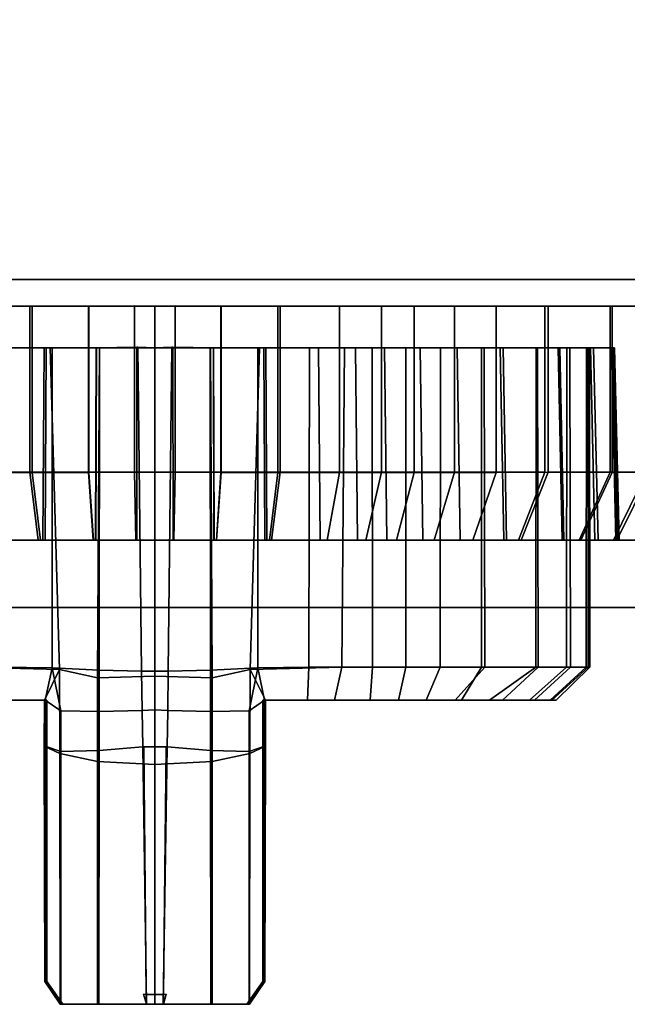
# Model space of a CAD drawing. Extents: x -17.9 to 18, y -14.2 to 13.3.
# Tile 24 of 61: x 2.2 to 3.7, y -14.2 to -11.9. Entities that reach past the tile are written whole.
import ezdxf

# ---------------------------------------------------------------- set-up
doc = ezdxf.new("R2010")
doc.units = 0
doc.layers.add('HDI8056C_KNOBS_-_3', color=252, linetype='CONTINUOUS')
doc.layers.add('RGM8058UC_-_BODY', color=252, linetype='CONTINUOUS')

msp = doc.modelspace()

# ---------------------------------------------------------------- linework, layer by layer
at = {"layer": 'HDI8056C_KNOBS_-_3'}
for points in [[(1.3607, -12.6133, 3.171), (1.3523, -12.6132, 2.9829), (2.5595, -12.613, 2.9555)], [(1.3523, -12.6132, 2.9829), (1.3572, -12.6132, 2.8097), (2.5595, -12.613, 2.9555)], [(1.3572, -12.6132, 2.8097), (1.4074, -12.6133, 2.5989), (2.5595, -12.613, 2.9555)], [(1.4153, -12.6133, 3.3611), (1.3607, -12.6133, 3.171), (2.5595, -12.613, 2.9555)], [(1.4074, -12.6133, 2.5989), (1.4967, -12.6133, 2.3746), (2.5595, -12.613, 2.9555)], [(1.5009, -12.6133, 3.556), (1.4153, -12.6133, 3.3611), (2.5595, -12.613, 2.9555)], [(1.4967, -12.6133, 2.3746), (1.6527, -12.6132, 2.1496), (2.5595, -12.613, 2.9555)], [(1.6453, -12.6133, 3.7519), (1.5009, -12.6133, 3.556), (2.5595, -12.613, 2.9555)], [(1.7661, -12.6133, 3.8665), (1.6453, -12.6133, 3.7519), (2.5595, -12.613, 2.9555)], [(1.6527, -12.6132, 2.1496), (1.8629, -12.6132, 1.9664), (2.5595, -12.613, 2.9555)], [(1.9565, -12.6133, 4.0004), (1.7661, -12.6133, 3.8665), (2.5595, -12.613, 2.9555)], [(1.8629, -12.6132, 1.9664), (2.0328, -12.6132, 1.8619), (2.5595, -12.613, 2.9555)], [(2.1299, -12.6133, 4.0866), (1.9565, -12.6133, 4.0004), (2.5595, -12.613, 2.9555)], [(2.0328, -12.6132, 1.8619), (2.2686, -12.6132, 1.7857), (2.5595, -12.613, 2.9555)], [(2.2686, -12.9994, 1.7857), (2.2686, -12.6132, 1.7857), (2.0328, -12.6132, 1.8619), (2.0328, -12.9994, 1.8619)], [(2.2738, -12.6133, 4.1321), (2.1299, -12.6133, 4.0866), (2.5595, -12.613, 2.9555)], [(2.1299, -12.9996, 4.0866), (2.1299, -12.6133, 4.0866), (2.2738, -12.6133, 4.1321), (2.2738, -12.9996, 4.1321)], [(2.2686, -12.6132, 1.7857), (2.4054, -12.6132, 1.7514), (2.5595, -12.613, 2.9555)], [(2.4054, -12.9994, 1.7514), (2.4054, -12.6132, 1.7514), (2.2686, -12.6132, 1.7857), (2.2686, -12.9994, 1.7857)], [(2.406, -12.6133, 4.1553), (2.2738, -12.6133, 4.1321), (2.5595, -12.613, 2.9555)], [(2.2738, -12.9996, 4.1321), (2.2738, -12.6133, 4.1321), (2.406, -12.6133, 4.1553), (2.406, -12.9996, 4.1553)], [(2.4054, -12.6132, 1.7514), (2.5595, -12.6132, 1.741), (2.5595, -12.613, 2.9555)], [(2.5595, -12.9994, 1.741), (2.5595, -12.6132, 1.741), (2.4054, -12.6132, 1.7514), (2.4054, -12.9994, 1.7514)], [(2.406, -12.9996, 4.1553), (2.406, -12.6133, 4.1553), (2.5122, -12.6123, 4.1679), (2.5122, -12.9985, 4.1679)], [(2.5122, -12.6123, 4.1679), (2.406, -12.6133, 4.1553), (2.5595, -12.613, 2.9555)], [(2.5122, -12.9985, 4.1679), (2.5122, -12.6123, 4.1679), (2.5595, -12.6133, 4.1698), (2.5595, -12.9996, 4.1698)], [(2.5595, -12.6133, 4.1698), (2.5122, -12.6123, 4.1679), (2.5595, -12.613, 2.9555)], [(2.5595, -12.9996, 4.1698), (2.5595, -12.6133, 4.1698), (2.6067, -12.6123, 4.1679), (2.6067, -12.9985, 4.1679)], [(2.7129, -12.6133, 4.1553), (2.6067, -12.6123, 4.1679), (2.5595, -12.613, 2.9555)], [(2.6067, -12.6123, 4.1679), (2.5595, -12.6133, 4.1698), (2.5595, -12.613, 2.9555)], [(2.5595, -12.6132, 1.741), (2.7135, -12.6132, 1.7514), (2.5595, -12.613, 2.9555)], [(2.7135, -12.6132, 1.7514), (2.8504, -12.6132, 1.7857), (2.5595, -12.613, 2.9555)], [(2.8504, -12.6132, 1.7857), (3.0861, -12.6132, 1.8619), (2.5595, -12.613, 2.9555)], [(3.0861, -12.6132, 1.8619), (3.2561, -12.6132, 1.9664), (2.5595, -12.613, 2.9555)], [(3.2561, -12.6132, 1.9664), (3.4663, -12.6132, 2.1496), (2.5595, -12.613, 2.9555)], [(3.4663, -12.6132, 2.1496), (3.6223, -12.6133, 2.3746), (2.5595, -12.613, 2.9555)], [(3.6223, -12.6133, 2.3746), (3.7115, -12.6133, 2.5989), (2.5595, -12.613, 2.9555)], [(3.7115, -12.6133, 2.5989), (3.7617, -12.6132, 2.8097), (2.5595, -12.613, 2.9555)], [(3.7617, -12.6132, 2.8097), (3.7666, -12.6132, 2.9829), (2.5595, -12.613, 2.9555)], [(3.7666, -12.6132, 2.9829), (3.7582, -12.6133, 3.171), (2.5595, -12.613, 2.9555)], [(3.7582, -12.6133, 3.171), (3.7036, -12.6133, 3.3611), (2.5595, -12.613, 2.9555)], [(3.7036, -12.6133, 3.3611), (3.6181, -12.6133, 3.556), (2.5595, -12.613, 2.9555)], [(3.6181, -12.6133, 3.556), (3.4736, -12.6133, 3.7519), (2.5595, -12.613, 2.9555)], [(3.4736, -12.6133, 3.7519), (3.3528, -12.6133, 3.8665), (2.5595, -12.613, 2.9555)], [(3.3528, -12.6133, 3.8665), (3.1625, -12.6133, 4.0004), (2.5595, -12.613, 2.9555)], [(3.1625, -12.6133, 4.0004), (2.989, -12.6133, 4.0866), (2.5595, -12.613, 2.9555)], [(2.989, -12.6133, 4.0866), (2.8452, -12.6133, 4.1321), (2.5595, -12.613, 2.9555)], [(2.8452, -12.6133, 4.1321), (2.7129, -12.6133, 4.1553), (2.5595, -12.613, 2.9555)], [(2.7135, -12.9994, 1.7514), (2.7135, -12.6132, 1.7514), (2.5595, -12.6132, 1.741), (2.5595, -12.9994, 1.741)], [(2.6067, -12.9985, 4.1679), (2.6067, -12.6123, 4.1679), (2.7129, -12.6133, 4.1553), (2.7129, -12.9996, 4.1553)], [(2.7129, -12.9996, 4.1553), (2.7129, -12.6133, 4.1553), (2.8452, -12.6133, 4.1321), (2.8452, -12.9996, 4.1321)], [(2.8504, -12.9994, 1.7857), (2.8504, -12.6132, 1.7857), (2.7135, -12.6132, 1.7514), (2.7135, -12.9994, 1.7514)], [(2.8452, -12.9996, 4.1321), (2.8452, -12.6133, 4.1321), (2.989, -12.6133, 4.0866), (2.989, -12.9996, 4.0866)], [(3.0861, -12.9994, 1.8619), (3.0861, -12.6132, 1.8619), (2.8504, -12.6132, 1.7857), (2.8504, -12.9994, 1.7857)], [(2.989, -12.9996, 4.0866), (2.989, -12.6133, 4.0866), (3.1625, -12.6133, 4.0004), (3.1625, -12.9996, 4.0004)], [(3.2561, -12.9994, 1.9664), (3.2561, -12.6132, 1.9664), (3.0861, -12.6132, 1.8619), (3.0861, -12.9994, 1.8619)], [(3.1625, -12.9996, 4.0004), (3.1625, -12.6133, 4.0004), (3.3528, -12.6133, 3.8665), (3.3528, -12.9996, 3.8665)], [(3.4663, -12.9995, 2.1496), (3.4663, -12.6132, 2.1496), (3.2561, -12.6132, 1.9664), (3.2561, -12.9994, 1.9664)], [(3.3528, -12.9996, 3.8665), (3.3528, -12.6133, 3.8665), (3.4736, -12.6133, 3.7519), (3.4736, -12.9995, 3.7519)], [(3.6223, -12.9996, 2.3746), (3.6223, -12.6133, 2.3746), (3.4663, -12.6132, 2.1496), (3.4663, -12.9995, 2.1496)], [(3.4736, -12.9995, 3.7519), (3.4736, -12.6133, 3.7519), (3.6181, -12.6133, 3.556), (3.6181, -12.9995, 3.556)], [(3.6181, -12.9995, 3.556), (3.6181, -12.6133, 3.556), (3.7036, -12.6133, 3.3611), (3.7036, -12.9995, 3.3611)], [(3.7115, -12.9995, 2.5989), (3.7115, -12.6133, 2.5989), (3.6223, -12.6133, 2.3746), (3.6223, -12.9996, 2.3746)], [(2.3019, -12.7096, 1.9196), (2.2993, -13.1575, 1.9093), (2.0885, -13.1575, 1.9775), (2.0931, -12.7096, 1.9871)], [(2.3159, -12.7096, 1.9761), (2.3019, -12.7096, 1.9196), (2.0931, -12.7096, 1.9871), (2.1186, -12.7096, 2.04)], [(2.338, -13.458, 1.9742), (2.3159, -12.7096, 1.9761), (2.1186, -12.7096, 2.04), (2.1244, -13.4528, 2.0392)], [(2.1791, -12.7097, 3.957), (2.1753, -13.1576, 3.967), (2.304, -13.1576, 4.0077), (2.3065, -12.7098, 3.9974)], [(2.1999, -12.7097, 3.9024), (2.1791, -12.7097, 3.957), (2.3065, -12.7098, 3.9974), (2.3203, -12.7098, 3.9405)], [(2.3203, -12.7098, 3.9405), (2.3203, -13.4546, 3.9419), (2.2018, -13.4528, 3.9046), (2.1999, -12.7097, 3.9024)], [(2.4231, -12.7096, 1.8892), (2.4217, -13.1575, 1.8786), (2.2993, -13.1575, 1.9093), (2.3019, -12.7096, 1.9196)], [(2.4305, -12.7096, 1.9474), (2.4231, -12.7096, 1.8892), (2.3019, -12.7096, 1.9196), (2.3159, -12.7096, 1.9761)], [(2.3065, -12.7098, 3.9974), (2.304, -13.1576, 4.0077), (2.4222, -13.1576, 4.0285), (2.4236, -12.7098, 4.0179)], [(2.3203, -12.7098, 3.9405), (2.3065, -12.7098, 3.9974), (2.4236, -12.7098, 4.0179), (2.431, -12.7098, 3.9599)], [(2.4263, -13.4776, 1.9499), (2.4305, -12.7096, 1.9474), (2.3159, -12.7096, 1.9761), (2.338, -13.458, 1.9742)], [(2.4303, -13.4596, 3.961), (2.3203, -13.4546, 3.9419), (2.3203, -12.7098, 3.9405), (2.431, -12.7098, 3.9599)], [(2.5595, -12.7096, 1.8801), (2.5595, -13.1575, 1.8694), (2.4217, -13.1575, 1.8786), (2.4231, -12.7096, 1.8892)], [(2.4236, -12.7098, 4.0179), (2.4222, -13.1576, 4.0285), (2.5172, -13.1566, 4.0397), (2.5176, -12.7087, 4.029)], [(2.5595, -12.7096, 1.9387), (2.5595, -12.7096, 1.8801), (2.4231, -12.7096, 1.8892), (2.4305, -12.7096, 1.9474)], [(2.431, -12.7098, 3.9599), (2.4236, -12.7098, 4.0179), (2.5176, -12.7087, 4.029), (2.5199, -12.7087, 3.9705)], [(2.4305, -12.7096, 1.9474), (2.4263, -13.4776, 1.9499), (2.5595, -13.474, 1.9392), (2.5595, -12.7096, 1.9387)], [(2.5199, -12.7087, 3.9705), (2.5283, -13.4622, 3.9713), (2.4303, -13.4596, 3.961), (2.431, -12.7098, 3.9599)], [(2.5176, -12.7087, 4.029), (2.5172, -13.1566, 4.0397), (2.5595, -13.1576, 4.0414), (2.5595, -12.7098, 4.0307)], [(2.5199, -12.7087, 3.9705), (2.5176, -12.7087, 4.029), (2.5595, -12.7098, 4.0307), (2.5595, -12.7098, 3.972)], [(2.5595, -13.4623, 3.9717), (2.5283, -13.4622, 3.9713), (2.5199, -12.7087, 3.9705), (2.5595, -12.7098, 3.972)], [(2.5595, -13.4623, 3.9717), (2.5595, -12.7098, 3.972), (2.599, -12.7087, 3.9705), (2.5907, -13.4622, 3.9713)], [(2.5595, -12.7098, 3.972), (2.5595, -12.7098, 4.0307), (2.6013, -12.7087, 4.029), (2.599, -12.7087, 3.9705)], [(2.5595, -12.7098, 4.0307), (2.5595, -13.1576, 4.0414), (2.6017, -13.1566, 4.0397), (2.6013, -12.7087, 4.029)], [(2.6884, -12.7096, 1.9474), (2.5595, -12.7096, 1.9387), (2.5595, -13.474, 1.9392), (2.6927, -13.4776, 1.9499)], [(2.6884, -12.7096, 1.9474), (2.6959, -12.7096, 1.8892), (2.5595, -12.7096, 1.8801), (2.5595, -12.7096, 1.9387)], [(2.6959, -12.7096, 1.8892), (2.6972, -13.1575, 1.8786), (2.5595, -13.1575, 1.8694), (2.5595, -12.7096, 1.8801)], [(2.599, -12.7087, 3.9705), (2.6879, -12.7098, 3.9599), (2.6887, -13.4596, 3.961), (2.5907, -13.4622, 3.9713)], [(2.599, -12.7087, 3.9705), (2.6013, -12.7087, 4.029), (2.6954, -12.7098, 4.0179), (2.6879, -12.7098, 3.9599)], [(2.6013, -12.7087, 4.029), (2.6017, -13.1566, 4.0397), (2.6967, -13.1576, 4.0285), (2.6954, -12.7098, 4.0179)], [(2.6887, -13.4596, 3.961), (2.6879, -12.7098, 3.9599), (2.7987, -12.7098, 3.9405), (2.7987, -13.4546, 3.9419)], [(2.6879, -12.7098, 3.9599), (2.6954, -12.7098, 4.0179), (2.8125, -12.7098, 3.9974), (2.7987, -12.7098, 3.9405)], [(2.6927, -13.4776, 1.9499), (2.7809, -13.458, 1.9742), (2.803, -12.7096, 1.9761), (2.6884, -12.7096, 1.9474)], [(2.803, -12.7096, 1.9761), (2.8171, -12.7096, 1.9196), (2.6959, -12.7096, 1.8892), (2.6884, -12.7096, 1.9474)], [(2.6954, -12.7098, 4.0179), (2.6967, -13.1576, 4.0285), (2.815, -13.1576, 4.0077), (2.8125, -12.7098, 3.9974)], [(2.8171, -12.7096, 1.9196), (2.8196, -13.1575, 1.9093), (2.6972, -13.1575, 1.8786), (2.6959, -12.7096, 1.8892)], [(2.7809, -13.458, 1.9742), (2.9945, -13.4528, 2.0392), (3.0004, -12.7096, 2.04), (2.803, -12.7096, 1.9761)], [(2.7987, -12.7098, 3.9405), (2.9191, -12.7097, 3.9024), (2.9172, -13.4528, 3.9046), (2.7987, -13.4546, 3.9419)], [(2.7987, -12.7098, 3.9405), (2.8125, -12.7098, 3.9974), (2.9398, -12.7097, 3.957), (2.9191, -12.7097, 3.9024)], [(3.0004, -12.7096, 2.04), (3.0258, -12.7096, 1.9871), (2.8171, -12.7096, 1.9196), (2.803, -12.7096, 1.9761)], [(2.8125, -12.7098, 3.9974), (2.815, -13.1576, 4.0077), (2.9436, -13.1576, 3.967), (2.9398, -12.7097, 3.957)], [(3.0258, -12.7096, 1.9871), (3.0305, -13.1575, 1.9775), (2.8196, -13.1575, 1.9093), (2.8171, -12.7096, 1.9196)], [(2.9191, -12.7097, 3.9024), (3.0643, -12.7097, 3.8303), (3.0652, -13.4528, 3.8317), (2.9172, -13.4528, 3.9046)], [(2.9191, -12.7097, 3.9024), (2.9398, -12.7097, 3.957), (3.0934, -12.7097, 3.8807), (3.0643, -12.7097, 3.8303)], [(2.9398, -12.7097, 3.957), (2.9436, -13.1576, 3.967), (3.0987, -13.1576, 3.89), (3.0934, -12.7097, 3.8807)], [(2.9945, -13.4528, 2.0392), (3.1426, -13.4528, 2.1285), (3.1427, -12.7096, 2.1274), (3.0004, -12.7096, 2.04)], [(3.1427, -12.7096, 2.1274), (3.1763, -12.7096, 2.0796), (3.0258, -12.7096, 1.9871), (3.0004, -12.7096, 2.04)], [(3.1763, -12.7096, 2.0796), (3.1825, -13.1575, 2.0709), (3.0305, -13.1575, 1.9775), (3.0258, -12.7096, 1.9871)], [(3.0643, -12.7097, 3.8303), (3.2236, -12.7097, 3.7181), (3.2225, -13.4528, 3.7192), (3.0652, -13.4528, 3.8317)], [(3.0643, -12.7097, 3.8303), (3.0934, -12.7097, 3.8807), (3.262, -12.7097, 3.7622), (3.2236, -12.7097, 3.7181)], [(3.0934, -12.7097, 3.8807), (3.0987, -13.1576, 3.89), (3.269, -13.1576, 3.7702), (3.262, -12.7097, 3.7622)], [(3.1426, -13.4528, 2.1285), (3.3188, -13.4528, 2.2861), (3.3186, -12.7097, 2.2808), (3.1427, -12.7096, 2.1274)], [(3.3186, -12.7097, 2.2808), (3.3624, -12.7097, 2.2419), (3.1763, -12.7096, 2.0796), (3.1427, -12.7096, 2.1274)], [(3.3624, -12.7097, 2.2419), (3.3704, -13.1575, 2.2348), (3.1825, -13.1575, 2.0709), (3.1763, -12.7096, 2.0796)], [(3.2236, -12.7097, 3.7181), (3.3248, -12.7097, 3.6222), (3.3269, -13.4528, 3.6193), (3.2225, -13.4528, 3.7192)], [(3.2236, -12.7097, 3.7181), (3.262, -12.7097, 3.7622), (3.3689, -12.7097, 3.6606), (3.3248, -12.7097, 3.6222)], [(3.262, -12.7097, 3.7622), (3.269, -13.1576, 3.7702), (3.377, -13.1576, 3.6677), (3.3689, -12.7097, 3.6606)], [(3.3188, -13.4528, 2.2861), (3.4508, -13.4528, 2.4685), (3.4492, -12.7098, 2.4692), (3.3186, -12.7097, 2.2808)], [(3.4492, -12.7098, 2.4692), (3.5006, -12.7098, 2.4411), (3.3624, -12.7097, 2.2419), (3.3186, -12.7097, 2.2808)], [(3.4448, -13.4528, 3.4576), (3.3269, -13.4528, 3.6193), (3.3248, -12.7097, 3.6222), (3.4457, -12.7097, 3.4582)], [(3.3248, -12.7097, 3.6222), (3.3689, -12.7097, 3.6606), (3.4968, -12.7097, 3.4872), (3.4457, -12.7097, 3.4582)], [(3.5006, -12.7098, 2.4411), (3.5099, -13.1576, 2.436), (3.3704, -13.1575, 2.2348), (3.3624, -12.7097, 2.2419)], [(3.3689, -12.7097, 3.6606), (3.377, -13.1576, 3.6677), (3.5062, -13.1576, 3.4925), (3.4968, -12.7097, 3.4872)], [(3.5164, -13.4528, 3.2957), (3.4448, -13.4528, 3.4576), (3.4457, -12.7097, 3.4582), (3.5173, -12.7097, 3.295)], [(3.4457, -12.7097, 3.4582), (3.4968, -12.7097, 3.4872), (3.5726, -12.7097, 3.3146), (3.5173, -12.7097, 3.295)], [(3.4508, -13.4528, 2.4685), (3.5256, -13.4528, 2.6575), (3.524, -12.7097, 2.6569), (3.4492, -12.7098, 2.4692)], [(3.524, -12.7097, 2.6569), (3.5796, -12.7097, 2.6397), (3.5006, -12.7098, 2.4411), (3.4492, -12.7098, 2.4692)], [(3.4968, -12.7097, 3.4872), (3.5062, -13.1576, 3.4925), (3.5827, -13.1576, 3.3182), (3.5726, -12.7097, 3.3146)], [(3.5796, -12.7097, 2.6397), (3.5898, -13.1576, 2.6365), (3.5099, -13.1576, 2.436), (3.5006, -12.7098, 2.4411)], [(3.5621, -13.4528, 3.138), (3.5164, -13.4528, 3.2957), (3.5173, -12.7097, 3.295), (3.563, -12.7097, 3.1359)], [(3.5173, -12.7097, 3.295), (3.5726, -12.7097, 3.3146), (3.6209, -12.7097, 3.1463), (3.563, -12.7097, 3.1359)], [(3.566, -12.7097, 2.8334), (3.524, -12.7097, 2.6569), (3.5256, -13.4528, 2.6575), (3.567, -13.4528, 2.8343)], [(3.566, -12.7097, 2.8334), (3.6241, -12.7097, 2.8264), (3.5796, -12.7097, 2.6397), (3.524, -12.7097, 2.6569)], [(3.5705, -13.4528, 2.9797), (3.5621, -13.4528, 3.138), (3.563, -12.7097, 3.1359), (3.57, -12.7097, 2.9784)], [(3.563, -12.7097, 3.1359), (3.6209, -12.7097, 3.1463), (3.6284, -12.7097, 2.9798), (3.57, -12.7097, 2.9784)], [(3.567, -13.4528, 2.8343), (3.5705, -13.4528, 2.9797), (3.57, -12.7097, 2.9784), (3.566, -12.7097, 2.8334)], [(3.57, -12.7097, 2.9784), (3.6284, -12.7097, 2.9798), (3.6241, -12.7097, 2.8264), (3.566, -12.7097, 2.8334)], [(3.5726, -12.7097, 3.3146), (3.5827, -13.1576, 3.3182), (3.6315, -13.1576, 3.1482), (3.6209, -12.7097, 3.1463)], [(3.6241, -12.7097, 2.8264), (3.6347, -13.1576, 2.8251), (3.5898, -13.1576, 2.6365), (3.5796, -12.7097, 2.6397)], [(3.6209, -12.7097, 3.1463), (3.6315, -13.1576, 3.1482), (3.639, -13.1576, 2.98), (3.6284, -12.7097, 2.9798)], [(3.6284, -12.7097, 2.9798), (3.639, -13.1576, 2.98), (3.6347, -13.1576, 2.8251), (3.6241, -12.7097, 2.8264)], [(2.2883, -13.1575, 1.8652), (2.2686, -12.9994, 1.7857), (2.0328, -12.9994, 1.8619), (2.0686, -13.1575, 1.9363)], [(2.1591, -13.1576, 4.0096), (2.1299, -12.9996, 4.0866), (2.2738, -12.9996, 4.1321), (2.2932, -13.1576, 4.0521)], [(2.4159, -13.1575, 1.8332), (2.4054, -12.9994, 1.7514), (2.2686, -12.9994, 1.7857), (2.2883, -13.1575, 1.8652)], [(2.2932, -13.1576, 4.0521), (2.2738, -12.9996, 4.1321), (2.406, -12.9996, 4.1553), (2.4165, -13.1576, 4.0737)], [(2.5595, -13.1575, 1.8236), (2.5595, -12.9994, 1.741), (2.4054, -12.9994, 1.7514), (2.4159, -13.1575, 1.8332)], [(2.4165, -13.1576, 4.0737), (2.406, -12.9996, 4.1553), (2.5122, -12.9985, 4.1679), (2.5154, -13.1566, 4.0855)], [(2.5154, -13.1566, 4.0855), (2.5122, -12.9985, 4.1679), (2.5595, -12.9996, 4.1698), (2.5595, -13.1576, 4.0872)], [(2.5595, -13.1576, 4.0872), (2.5595, -12.9996, 4.1698), (2.6067, -12.9985, 4.1679), (2.6035, -13.1566, 4.0855)], [(2.703, -13.1575, 1.8332), (2.7135, -12.9994, 1.7514), (2.5595, -12.9994, 1.741), (2.5595, -13.1575, 1.8236)], [(2.6035, -13.1566, 4.0855), (2.6067, -12.9985, 4.1679), (2.7129, -12.9996, 4.1553), (2.7025, -13.1576, 4.0737)], [(2.7025, -13.1576, 4.0737), (2.7129, -12.9996, 4.1553), (2.8452, -12.9996, 4.1321), (2.8257, -13.1576, 4.0521)], [(2.8306, -13.1575, 1.8652), (2.8504, -12.9994, 1.7857), (2.7135, -12.9994, 1.7514), (2.703, -13.1575, 1.8332)], [(2.8257, -13.1576, 4.0521), (2.8452, -12.9996, 4.1321), (2.989, -12.9996, 4.0866), (2.9598, -13.1576, 4.0096)], [(3.0503, -13.1575, 1.9363), (3.0861, -12.9994, 1.8619), (2.8504, -12.9994, 1.7857), (2.8306, -13.1575, 1.8652)], [(2.9598, -13.1576, 4.0096), (2.989, -12.9996, 4.0866), (3.1625, -12.9996, 4.0004), (3.1215, -13.1576, 3.9294)], [(3.2087, -13.1575, 2.0336), (3.2561, -12.9994, 1.9664), (3.0861, -12.9994, 1.8619), (3.0503, -13.1575, 1.9363)], [(3.1215, -13.1576, 3.9294), (3.1625, -12.9996, 4.0004), (3.3528, -12.9996, 3.8665), (3.2989, -13.1576, 3.8045)], [(3.4046, -13.1575, 2.2044), (3.4663, -12.9995, 2.1496), (3.2561, -12.9994, 1.9664), (3.2087, -13.1575, 2.0336)], [(3.2989, -13.1576, 3.8045), (3.3528, -12.9996, 3.8665), (3.4736, -12.9995, 3.7519), (3.4114, -13.1576, 3.6977)], [(3.55, -13.1576, 2.4141), (3.6223, -12.9996, 2.3746), (3.4663, -12.9995, 2.1496), (3.4046, -13.1575, 2.2044)], [(3.4114, -13.1576, 3.6977), (3.4736, -12.9995, 3.7519), (3.6181, -12.9995, 3.556), (3.5461, -13.1576, 3.5152)], [(3.5461, -13.1576, 3.5152), (3.6181, -12.9995, 3.556), (3.7036, -12.9995, 3.3611), (3.6258, -13.1576, 3.3335)], [(3.6332, -13.1576, 2.6231), (3.7115, -12.9995, 2.5989), (3.6223, -12.9996, 2.3746), (3.55, -13.1576, 2.4141)], [(3.6258, -13.1576, 3.3335), (3.7036, -12.9995, 3.3611), (3.7582, -12.9995, 3.171), (3.6767, -13.1576, 3.1564)], [(3.68, -13.1576, 2.8196), (3.7617, -12.9995, 2.8097), (3.7115, -12.9995, 2.5989), (3.6332, -13.1576, 2.6231)], [(2.2993, -13.1575, 1.9093), (2.2883, -13.1575, 1.8652), (2.0686, -13.1575, 1.9363), (2.0885, -13.1575, 1.9775)], [(2.1753, -13.1576, 3.967), (2.1591, -13.1576, 4.0096), (2.2932, -13.1576, 4.0521), (2.304, -13.1576, 4.0077)], [(2.4217, -13.1575, 1.8786), (2.4159, -13.1575, 1.8332), (2.2883, -13.1575, 1.8652), (2.2993, -13.1575, 1.9093)], [(2.304, -13.1576, 4.0077), (2.2932, -13.1576, 4.0521), (2.4165, -13.1576, 4.0737), (2.4222, -13.1576, 4.0285)], [(2.5595, -13.1575, 1.8694), (2.5595, -13.1575, 1.8236), (2.4159, -13.1575, 1.8332), (2.4217, -13.1575, 1.8786)], [(2.4222, -13.1576, 4.0285), (2.4165, -13.1576, 4.0737), (2.5154, -13.1566, 4.0855), (2.5172, -13.1566, 4.0397)], [(2.5172, -13.1566, 4.0397), (2.5154, -13.1566, 4.0855), (2.5595, -13.1576, 4.0872), (2.5595, -13.1576, 4.0414)], [(2.5595, -13.1576, 4.0414), (2.5595, -13.1576, 4.0872), (2.6035, -13.1566, 4.0855), (2.6017, -13.1566, 4.0397)], [(2.6972, -13.1575, 1.8786), (2.703, -13.1575, 1.8332), (2.5595, -13.1575, 1.8236), (2.5595, -13.1575, 1.8694)], [(2.6017, -13.1566, 4.0397), (2.6035, -13.1566, 4.0855), (2.7025, -13.1576, 4.0737), (2.6967, -13.1576, 4.0285)], [(2.6967, -13.1576, 4.0285), (2.7025, -13.1576, 4.0737), (2.8257, -13.1576, 4.0521), (2.815, -13.1576, 4.0077)], [(2.8196, -13.1575, 1.9093), (2.8306, -13.1575, 1.8652), (2.703, -13.1575, 1.8332), (2.6972, -13.1575, 1.8786)], [(2.815, -13.1576, 4.0077), (2.8257, -13.1576, 4.0521), (2.9598, -13.1576, 4.0096), (2.9436, -13.1576, 3.967)], [(3.0305, -13.1575, 1.9775), (3.0503, -13.1575, 1.9363), (2.8306, -13.1575, 1.8652), (2.8196, -13.1575, 1.9093)], [(2.9436, -13.1576, 3.967), (2.9598, -13.1576, 4.0096), (3.1215, -13.1576, 3.9294), (3.0987, -13.1576, 3.89)], [(3.1825, -13.1575, 2.0709), (3.2087, -13.1575, 2.0336), (3.0503, -13.1575, 1.9363), (3.0305, -13.1575, 1.9775)], [(3.0987, -13.1576, 3.89), (3.1215, -13.1576, 3.9294), (3.2989, -13.1576, 3.8045), (3.269, -13.1576, 3.7702)], [(3.3704, -13.1575, 2.2348), (3.4046, -13.1575, 2.2044), (3.2087, -13.1575, 2.0336), (3.1825, -13.1575, 2.0709)], [(3.269, -13.1576, 3.7702), (3.2989, -13.1576, 3.8045), (3.4114, -13.1576, 3.6977), (3.377, -13.1576, 3.6677)], [(3.5099, -13.1576, 2.436), (3.55, -13.1576, 2.4141), (3.4046, -13.1575, 2.2044), (3.3704, -13.1575, 2.2348)], [(3.377, -13.1576, 3.6677), (3.4114, -13.1576, 3.6977), (3.5461, -13.1576, 3.5152), (3.5062, -13.1576, 3.4925)], [(3.5062, -13.1576, 3.4925), (3.5461, -13.1576, 3.5152), (3.6258, -13.1576, 3.3335), (3.5827, -13.1576, 3.3182)], [(3.5898, -13.1576, 2.6365), (3.6332, -13.1576, 2.6231), (3.55, -13.1576, 2.4141), (3.5099, -13.1576, 2.436)], [(3.5827, -13.1576, 3.3182), (3.6258, -13.1576, 3.3335), (3.6767, -13.1576, 3.1564), (3.6315, -13.1576, 3.1482)], [(3.6347, -13.1576, 2.8251), (3.68, -13.1576, 2.8196), (3.6332, -13.1576, 2.6231), (3.5898, -13.1576, 2.6365)], [(3.6315, -13.1576, 3.1482), (3.6767, -13.1576, 3.1564), (3.6845, -13.1576, 2.9811), (3.639, -13.1576, 2.98)], [(3.639, -13.1576, 2.98), (3.6845, -13.1576, 2.9811), (3.68, -13.1576, 2.8196), (3.6347, -13.1576, 2.8251)], [(2.142, -13.5296, 2.1229), (2.3026, -13.5296, 2.0583), (2.338, -13.458, 1.9742), (2.1244, -13.4528, 2.0392)], [(2.2018, -13.4528, 3.9046), (2.3203, -13.4546, 3.9419), (2.3044, -13.5296, 3.8529), (2.2043, -13.5296, 3.8084)], [(2.3026, -13.5296, 2.0583), (2.3022, -13.6365, 2.0557), (2.3384, -13.6538, 1.975), (2.338, -13.458, 1.9742)], [(2.3203, -13.4546, 3.9419), (2.3406, -13.5544, 3.9392), (2.3044, -13.5296, 3.8529)], [(2.4302, -13.5557, 3.9613), (2.3406, -13.5544, 3.9392), (2.3203, -13.4546, 3.9419), (2.4303, -13.4596, 3.961)], [(2.4263, -13.4776, 1.9499), (2.338, -13.458, 1.9742), (2.3384, -13.6538, 1.975), (2.4263, -13.6719, 1.9508)], [(2.4303, -13.4596, 3.961), (2.5283, -13.4622, 3.9713), (2.5298, -13.5536, 3.9714), (2.4302, -13.5557, 3.9613)], [(2.5595, -13.552, 3.9716), (2.5298, -13.5536, 3.9714), (2.5283, -13.4622, 3.9713), (2.5595, -13.4623, 3.9717)], [(2.5595, -13.552, 3.9716), (2.5595, -13.4623, 3.9717), (2.5907, -13.4622, 3.9713), (2.5892, -13.5536, 3.9714)], [(2.6887, -13.4596, 3.961), (2.6888, -13.5557, 3.9613), (2.5892, -13.5536, 3.9714), (2.5907, -13.4622, 3.9713)], [(2.6888, -13.5557, 3.9613), (2.6887, -13.4596, 3.961), (2.7987, -13.4546, 3.9419), (2.7784, -13.5544, 3.9392)], [(2.6927, -13.4776, 1.9499), (2.6927, -13.6719, 1.9508), (2.7805, -13.6538, 1.975), (2.7809, -13.458, 1.9742)], [(2.7987, -13.4546, 3.9419), (2.8145, -13.5296, 3.8529), (2.7784, -13.5544, 3.9392)], [(2.8164, -13.5296, 2.0583), (2.7809, -13.458, 1.9742), (2.7805, -13.6538, 1.975), (2.8168, -13.6365, 2.0557)], [(2.977, -13.5296, 2.1229), (2.9945, -13.4528, 2.0392), (2.7809, -13.458, 1.9742), (2.8164, -13.5296, 2.0583)], [(2.9172, -13.4528, 3.9046), (2.9146, -13.5296, 3.8084), (2.8145, -13.5296, 3.8529), (2.7987, -13.4546, 3.9419)], [(3.0652, -13.4528, 3.8317), (3.06, -13.5296, 3.7362), (2.9146, -13.5296, 3.8084), (2.9172, -13.4528, 3.9046)], [(2.9945, -13.4528, 2.0392), (2.977, -13.5296, 2.1229), (3.1258, -13.5296, 2.2133), (3.1426, -13.4528, 2.1285)], [(3.2225, -13.4528, 3.7192), (3.1899, -13.5296, 3.6244), (3.06, -13.5296, 3.7362), (3.0652, -13.4528, 3.8317)], [(3.1426, -13.4528, 2.1285), (3.1258, -13.5296, 2.2133), (3.272, -13.5296, 2.352), (3.3188, -13.4528, 2.2861)], [(3.3269, -13.4528, 3.6193), (3.258, -13.5296, 3.559), (3.1899, -13.5296, 3.6244), (3.2225, -13.4528, 3.7192)], [(3.4448, -13.4528, 3.4576), (3.3371, -13.5296, 3.4582), (3.258, -13.5296, 3.559), (3.3269, -13.4528, 3.6193)], [(3.3188, -13.4528, 2.2861), (3.272, -13.5296, 2.352), (3.3679, -13.5296, 2.492), (3.4508, -13.4528, 2.4685)], [(3.5164, -13.4528, 3.2957), (3.4308, -13.5296, 3.278), (3.3371, -13.5296, 3.4582), (3.4448, -13.4528, 3.4576)], [(3.4508, -13.4528, 2.4685), (3.3679, -13.5296, 2.492), (3.442, -13.5296, 2.643), (3.5256, -13.4528, 2.6575)], [(3.5621, -13.4528, 3.138), (3.4782, -13.5296, 3.1054), (3.4308, -13.5296, 3.278), (3.5164, -13.4528, 3.2957)], [(3.567, -13.4528, 2.8343), (3.5256, -13.4528, 2.6575), (3.442, -13.5296, 2.643), (3.4823, -13.5296, 2.8067)], [(3.5705, -13.4528, 2.9797), (3.4923, -13.5296, 2.9549), (3.4782, -13.5296, 3.1054), (3.5621, -13.4528, 3.138)], [(3.4823, -13.5296, 2.8067), (3.4923, -13.5296, 2.9549), (3.5705, -13.4528, 2.9797), (3.567, -13.4528, 2.8343)], [(2.4263, -13.4776, 1.9499), (2.4263, -13.6719, 1.9508), (2.5595, -13.6791, 1.9402), (2.5595, -13.474, 1.9392)], [(2.6927, -13.4776, 1.9499), (2.5595, -13.474, 1.9392), (2.5595, -13.6791, 1.9402), (2.6927, -13.6719, 1.9508)], [(2.3026, -13.5296, 2.0583), (2.142, -13.5296, 2.1229), (2.1765, -13.5296, 2.345), (2.3066, -13.5296, 2.3072)], [(2.1953, -13.5296, 2.5629), (2.3077, -13.5296, 2.5276), (2.3066, -13.5296, 2.3072), (2.1765, -13.5296, 2.345)], [(2.3077, -13.5296, 2.5276), (2.1953, -13.5296, 2.5629), (2.2103, -13.5296, 2.7724), (2.3081, -13.5296, 2.7587)], [(2.2043, -13.5296, 3.8084), (2.3044, -13.5296, 3.8529), (2.3081, -13.5296, 3.495), (2.2102, -13.5296, 3.4868)], [(2.3081, -13.5296, 3.246), (2.2109, -13.5296, 3.2372), (2.2102, -13.5296, 3.4868), (2.3081, -13.5296, 3.495)], [(2.3081, -13.5296, 3.0254), (2.3081, -13.5296, 2.7587), (2.2103, -13.5296, 2.7724), (2.2109, -13.5296, 3.0205)], [(2.2109, -13.5296, 3.0205), (2.2109, -13.5296, 3.2372), (2.3081, -13.5296, 3.246), (2.3081, -13.5296, 3.0254)], [(2.3066, -13.6217, 2.3097), (2.3022, -13.6365, 2.0557), (2.3026, -13.5296, 2.0583), (2.3066, -13.5296, 2.3072)], [(2.3042, -13.6361, 3.8661), (2.3081, -13.6196, 3.495), (2.3081, -13.5296, 3.495), (2.3044, -13.5296, 3.8529)], [(2.3044, -13.5296, 3.8529), (2.3406, -13.5544, 3.9392), (2.3406, -13.6487, 3.9366), (2.3042, -13.6361, 3.8661)], [(2.3076, -13.6196, 2.5276), (2.3066, -13.6217, 2.3097), (2.3066, -13.5296, 2.3072), (2.3077, -13.5296, 2.5276)], [(2.3081, -13.6196, 2.7587), (2.3076, -13.6196, 2.5276), (2.3077, -13.5296, 2.5276), (2.3081, -13.5296, 2.7587)], [(2.3081, -13.6196, 3.0254), (2.3081, -13.6196, 2.7587), (2.3081, -13.5296, 2.7587), (2.3081, -13.5296, 3.0254)], [(2.3081, -13.6196, 3.495), (2.3081, -13.6196, 3.246), (2.3081, -13.5296, 3.246), (2.3081, -13.5296, 3.495)], [(2.3081, -13.6196, 3.246), (2.3081, -13.6196, 3.0254), (2.3081, -13.5296, 3.0254), (2.3081, -13.5296, 3.246)], [(2.8145, -13.5296, 3.8529), (2.8147, -13.6361, 3.8661), (2.7784, -13.6487, 3.9366), (2.7784, -13.5544, 3.9392)], [(2.9146, -13.5296, 3.8084), (2.9088, -13.5296, 3.4868), (2.8108, -13.5296, 3.495), (2.8145, -13.5296, 3.8529)], [(2.8108, -13.5296, 3.246), (2.8108, -13.5296, 3.495), (2.9088, -13.5296, 3.4868), (2.9081, -13.5296, 3.2372)], [(2.8108, -13.5296, 3.0254), (2.9081, -13.5296, 3.0205), (2.9086, -13.5296, 2.7724), (2.8108, -13.5296, 2.7587)], [(2.8113, -13.5296, 2.5276), (2.8108, -13.5296, 2.7587), (2.9086, -13.5296, 2.7724), (2.9237, -13.5296, 2.5629)], [(2.9081, -13.5296, 3.0205), (2.8108, -13.5296, 3.0254), (2.8108, -13.5296, 3.246), (2.9081, -13.5296, 3.2372)], [(2.8147, -13.6361, 3.8661), (2.8145, -13.5296, 3.8529), (2.8108, -13.5296, 3.495), (2.8108, -13.6196, 3.495)], [(2.8108, -13.6196, 3.0254), (2.8108, -13.5296, 3.0254), (2.8108, -13.5296, 2.7587), (2.8108, -13.6196, 2.7587)], [(2.8108, -13.6196, 3.495), (2.8108, -13.5296, 3.495), (2.8108, -13.5296, 3.246), (2.8108, -13.6196, 3.246)], [(2.8108, -13.6196, 2.7587), (2.8108, -13.5296, 2.7587), (2.8113, -13.5296, 2.5276), (2.8113, -13.6196, 2.5276)], [(2.8108, -13.6196, 3.246), (2.8108, -13.5296, 3.246), (2.8108, -13.5296, 3.0254), (2.8108, -13.6196, 3.0254)], [(2.8113, -13.6196, 2.5276), (2.8113, -13.5296, 2.5276), (2.8123, -13.5296, 2.3072), (2.8123, -13.6217, 2.3097)], [(2.9237, -13.5296, 2.5629), (2.9424, -13.5296, 2.345), (2.8123, -13.5296, 2.3072), (2.8113, -13.5296, 2.5276)], [(2.8164, -13.5296, 2.0583), (2.8123, -13.5296, 2.3072), (2.9424, -13.5296, 2.345), (2.977, -13.5296, 2.1229)], [(2.8123, -13.6217, 2.3097), (2.8123, -13.5296, 2.3072), (2.8164, -13.5296, 2.0583), (2.8168, -13.6365, 2.0557)], [(2.9081, -13.5296, 3.0205), (3.0539, -13.5296, 3.0277), (3.0673, -13.5296, 2.81), (2.9086, -13.5296, 2.7724)], [(2.9081, -13.5296, 3.2372), (3.0541, -13.5296, 3.2436), (3.0539, -13.5296, 3.0277), (2.9081, -13.5296, 3.0205)], [(2.9088, -13.5296, 3.4868), (3.0481, -13.5296, 3.4795), (3.0541, -13.5296, 3.2436), (2.9081, -13.5296, 3.2372)], [(2.9086, -13.5296, 2.7724), (3.0673, -13.5296, 2.81), (3.0793, -13.5296, 2.6085), (2.9237, -13.5296, 2.5629)], [(2.9146, -13.5296, 3.8084), (3.06, -13.5296, 3.7362), (3.0481, -13.5296, 3.4795), (2.9088, -13.5296, 3.4868)], [(3.0793, -13.5296, 2.6085), (3.0946, -13.5296, 2.4058), (2.9424, -13.5296, 2.345), (2.9237, -13.5296, 2.5629)], [(2.9424, -13.5296, 2.345), (3.0946, -13.5296, 2.4058), (3.1258, -13.5296, 2.2133), (2.977, -13.5296, 2.1229)], [(3.0481, -13.5296, 3.4795), (3.196, -13.5296, 3.4591), (3.268, -13.5296, 3.2587), (3.0541, -13.5296, 3.2436)], [(3.06, -13.5296, 3.7362), (3.1899, -13.5296, 3.6244), (3.196, -13.5296, 3.4591), (3.0481, -13.5296, 3.4795)], [(3.0539, -13.5296, 3.0277), (3.283, -13.5296, 3.0682), (3.2941, -13.5296, 2.8841), (3.0673, -13.5296, 2.81)], [(3.268, -13.5296, 3.2587), (3.283, -13.5296, 3.0682), (3.0539, -13.5296, 3.0277), (3.0541, -13.5296, 3.2436)], [(3.2941, -13.5296, 2.8841), (3.2846, -13.5296, 2.7097), (3.0793, -13.5296, 2.6085), (3.0673, -13.5296, 2.81)], [(3.2846, -13.5296, 2.7097), (3.2575, -13.5296, 2.5232), (3.0946, -13.5296, 2.4058), (3.0793, -13.5296, 2.6085)], [(3.0946, -13.5296, 2.4058), (3.2575, -13.5296, 2.5232), (3.272, -13.5296, 2.352), (3.1258, -13.5296, 2.2133)], [(3.1899, -13.5296, 3.6244), (3.258, -13.5296, 3.559), (3.3371, -13.5296, 3.4582), (3.196, -13.5296, 3.4591)], [(3.196, -13.5296, 3.4591), (3.3371, -13.5296, 3.4582), (3.4308, -13.5296, 3.278), (3.268, -13.5296, 3.2587)], [(3.2575, -13.5296, 2.5232), (3.442, -13.5296, 2.643), (3.3679, -13.5296, 2.492), (3.272, -13.5296, 2.352)], [(3.4823, -13.5296, 2.8067), (3.442, -13.5296, 2.643), (3.2575, -13.5296, 2.5232), (3.2846, -13.5296, 2.7097)], [(3.4308, -13.5296, 3.278), (3.4782, -13.5296, 3.1054), (3.283, -13.5296, 3.0682), (3.268, -13.5296, 3.2587)], [(3.283, -13.5296, 3.0682), (3.4782, -13.5296, 3.1054), (3.4923, -13.5296, 2.9549), (3.2941, -13.5296, 2.8841)], [(3.4923, -13.5296, 2.9549), (3.4823, -13.5296, 2.8067), (3.2846, -13.5296, 2.7097), (3.2941, -13.5296, 2.8841)], [(2.3406, -13.5544, 3.9392), (2.4302, -13.5557, 3.9613), (2.4301, -13.6469, 3.9613), (2.3406, -13.6487, 3.9366)], [(2.4302, -13.5557, 3.9613), (2.5298, -13.5536, 3.9714), (2.5311, -13.638, 3.9716), (2.4301, -13.6469, 3.9613)], [(2.5311, -13.638, 3.9716), (2.5298, -13.5536, 3.9714), (2.5595, -13.552, 3.9716), (2.5595, -13.638, 3.9716)], [(2.5878, -13.638, 3.9716), (2.5595, -13.638, 3.9716), (2.5595, -13.552, 3.9716), (2.5892, -13.5536, 3.9714)], [(2.6888, -13.5557, 3.9613), (2.6888, -13.6469, 3.9613), (2.5878, -13.638, 3.9716), (2.5892, -13.5536, 3.9714)], [(2.7784, -13.5544, 3.9392), (2.7784, -13.6487, 3.9366), (2.6888, -13.6469, 3.9613), (2.6888, -13.5557, 3.9613)], [(2.3037, -14.1839, 2.0671), (2.3022, -13.6365, 2.0557), (2.3066, -13.6217, 2.3097), (2.3066, -14.1839, 2.3468)], [(2.3042, -13.6361, 3.8661), (2.3044, -14.1839, 3.8331), (2.3081, -14.1839, 3.5204), (2.3081, -13.6196, 3.495)], [(2.3076, -13.6196, 2.5276), (2.3074, -14.1839, 2.5285), (2.3066, -14.1839, 2.3468), (2.3066, -13.6217, 2.3097)], [(2.3081, -13.6196, 2.7587), (2.3081, -14.1839, 2.759), (2.3074, -14.1839, 2.5285), (2.3076, -13.6196, 2.5276)], [(2.3081, -13.6196, 3.0254), (2.3081, -14.1839, 3.0264), (2.3081, -14.1839, 2.759), (2.3081, -13.6196, 2.7587)], [(2.3081, -13.6196, 3.495), (2.3081, -14.1839, 3.5204), (2.3081, -14.1839, 3.2594), (2.3081, -13.6196, 3.246)], [(2.3081, -13.6196, 3.246), (2.3081, -14.1839, 3.2594), (2.3081, -14.1839, 3.0264), (2.3081, -13.6196, 3.0254)], [(2.8147, -13.6361, 3.8661), (2.8108, -13.6196, 3.495), (2.8108, -14.1839, 3.5204), (2.8146, -14.1839, 3.8331)], [(2.8108, -13.6196, 3.0254), (2.8108, -13.6196, 2.7587), (2.8108, -14.1839, 2.759), (2.8108, -14.1839, 3.0264)], [(2.8108, -13.6196, 3.495), (2.8108, -13.6196, 3.246), (2.8108, -14.1839, 3.2594), (2.8108, -14.1839, 3.5204)], [(2.8108, -13.6196, 2.7587), (2.8113, -13.6196, 2.5276), (2.8116, -14.1839, 2.5285), (2.8108, -14.1839, 2.759)], [(2.8108, -13.6196, 3.246), (2.8108, -13.6196, 3.0254), (2.8108, -14.1839, 3.0264), (2.8108, -14.1839, 3.2594)], [(2.8113, -13.6196, 2.5276), (2.8123, -13.6217, 2.3097), (2.8123, -14.1839, 2.3468), (2.8116, -14.1839, 2.5285)], [(2.8153, -14.1839, 2.0671), (2.8123, -14.1839, 2.3468), (2.8123, -13.6217, 2.3097), (2.8168, -13.6365, 2.0557)], [(2.3384, -13.6538, 1.975), (2.3022, -13.6365, 2.0557), (2.3037, -14.1839, 2.0671), (2.3396, -14.2369, 1.9775)], [(2.3042, -13.6361, 3.8661), (2.3406, -13.6487, 3.9366), (2.3406, -14.2369, 3.9206), (2.3044, -14.1839, 3.8331)], [(2.3406, -13.6487, 3.9366), (2.4301, -13.6469, 3.9613), (2.4292, -14.2369, 3.9396), (2.3406, -14.2369, 3.9206)], [(2.5311, -13.638, 3.9716), (2.5402, -14.2369, 3.9499), (2.4292, -14.2369, 3.9396), (2.4301, -13.6469, 3.9613)], [(2.5402, -14.2369, 3.9499), (2.5311, -13.638, 3.9716), (2.5334, -13.638, 3.965), (2.5394, -14.2138, 3.9238)], [(2.5311, -13.638, 3.9716), (2.5595, -13.638, 3.9716), (2.5595, -13.638, 3.9645), (2.5334, -13.638, 3.965)], [(2.5595, -13.638, 3.9645), (2.5595, -14.2138, 3.9238), (2.5394, -14.2138, 3.9238), (2.5334, -13.638, 3.965)], [(2.5595, -13.638, 3.9645), (2.5856, -13.638, 3.965), (2.5795, -14.2138, 3.9238), (2.5595, -14.2138, 3.9238)], [(2.5878, -13.638, 3.9716), (2.5856, -13.638, 3.965), (2.5595, -13.638, 3.9645), (2.5595, -13.638, 3.9716)], [(2.5788, -14.2369, 3.9499), (2.5795, -14.2138, 3.9238), (2.5856, -13.638, 3.965), (2.5878, -13.638, 3.9716)], [(2.5878, -13.638, 3.9716), (2.6888, -13.6469, 3.9613), (2.6897, -14.2369, 3.9396), (2.5788, -14.2369, 3.9499)], [(2.7784, -13.6487, 3.9366), (2.7784, -14.2369, 3.9206), (2.6897, -14.2369, 3.9396), (2.6888, -13.6469, 3.9613)], [(2.8147, -13.6361, 3.8661), (2.8146, -14.1839, 3.8331), (2.7784, -14.2369, 3.9206), (2.7784, -13.6487, 3.9366)], [(2.7805, -13.6538, 1.975), (2.7793, -14.2369, 1.9775), (2.8153, -14.1839, 2.0671), (2.8168, -13.6365, 2.0557)], [(2.4263, -13.6719, 1.9508), (2.3384, -13.6538, 1.975), (2.3396, -14.2369, 1.9775), (2.4262, -14.2369, 1.9535)], [(2.5595, -13.6791, 1.9402), (2.4263, -13.6719, 1.9508), (2.4262, -14.2369, 1.9535), (2.5595, -14.2369, 1.943)], [(2.5595, -13.6791, 1.9402), (2.5595, -14.2369, 1.943), (2.6927, -14.2369, 1.9535), (2.6927, -13.6719, 1.9508)], [(2.6927, -13.6719, 1.9508), (2.6927, -14.2369, 1.9535), (2.7793, -14.2369, 1.9775), (2.7805, -13.6538, 1.975)], [(2.3037, -14.1839, 2.0671), (2.3066, -14.1839, 2.3468), (2.3438, -14.2369, 2.3468), (2.3396, -14.2369, 1.9775)], [(2.3081, -14.1839, 3.5204), (2.3044, -14.1839, 3.8331), (2.3406, -14.2369, 3.9206), (2.3453, -14.2369, 3.5204)], [(2.3066, -14.1839, 2.3468), (2.3074, -14.1839, 2.5285), (2.3446, -14.2369, 2.5285), (2.3438, -14.2369, 2.3468)], [(2.3074, -14.1839, 2.5285), (2.3081, -14.1839, 2.759), (2.3453, -14.2369, 2.759), (2.3446, -14.2369, 2.5285)], [(2.3081, -14.1839, 2.759), (2.3081, -14.1839, 3.0264), (2.3453, -14.2369, 3.0264), (2.3453, -14.2369, 2.759)], [(2.3081, -14.1839, 3.2594), (2.3081, -14.1839, 3.5204), (2.3453, -14.2369, 3.5204), (2.3453, -14.2369, 3.2594)], [(2.3081, -14.1839, 3.0264), (2.3081, -14.1839, 3.2594), (2.3453, -14.2369, 3.2594), (2.3453, -14.2369, 3.0264)], [(2.8108, -14.1839, 3.5204), (2.7736, -14.2369, 3.5204), (2.7784, -14.2369, 3.9206), (2.8146, -14.1839, 3.8331)], [(2.8108, -14.1839, 2.759), (2.7736, -14.2369, 2.759), (2.7736, -14.2369, 3.0264), (2.8108, -14.1839, 3.0264)], [(2.8108, -14.1839, 3.2594), (2.7736, -14.2369, 3.2594), (2.7736, -14.2369, 3.5204), (2.8108, -14.1839, 3.5204)], [(2.8116, -14.1839, 2.5285), (2.7744, -14.2369, 2.5285), (2.7736, -14.2369, 2.759), (2.8108, -14.1839, 2.759)], [(2.8108, -14.1839, 3.0264), (2.7736, -14.2369, 3.0264), (2.7736, -14.2369, 3.2594), (2.8108, -14.1839, 3.2594)], [(2.8123, -14.1839, 2.3468), (2.7751, -14.2369, 2.3468), (2.7744, -14.2369, 2.5285), (2.8116, -14.1839, 2.5285)], [(2.8153, -14.1839, 2.0671), (2.7793, -14.2369, 1.9775), (2.7751, -14.2369, 2.3468), (2.8123, -14.1839, 2.3468)], [(2.5595, -14.2138, 3.9238), (2.5595, -14.2138, 3.5369), (2.533, -14.2134, 3.5403), (2.5394, -14.2138, 3.9238)], [(2.5595, -14.2138, 3.5369), (2.5595, -14.2369, 3.5402), (2.5398, -14.2369, 3.5436), (2.533, -14.2134, 3.5403)], [(2.5398, -14.2369, 3.5436), (2.5402, -14.2369, 3.9499), (2.5394, -14.2138, 3.9238), (2.533, -14.2134, 3.5403)], [(2.5595, -14.2138, 3.9238), (2.5795, -14.2138, 3.9238), (2.586, -14.2134, 3.5403), (2.5595, -14.2138, 3.5369)], [(2.5595, -14.2138, 3.5369), (2.586, -14.2134, 3.5403), (2.5792, -14.2369, 3.5436), (2.5595, -14.2369, 3.5402)], [(2.5792, -14.2369, 3.5436), (2.586, -14.2134, 3.5403), (2.5795, -14.2138, 3.9238), (2.5788, -14.2369, 3.9499)], [(2.4392, -14.2369, 2.3325), (2.4262, -14.2369, 1.9535), (2.3396, -14.2369, 1.9775), (2.3438, -14.2369, 2.3468)], [(2.3406, -14.2369, 3.9206), (2.4292, -14.2369, 3.9396), (2.439, -14.2369, 3.5331), (2.3453, -14.2369, 3.5204)], [(2.3446, -14.2369, 2.5285), (2.4427, -14.2369, 2.5203), (2.4392, -14.2369, 2.3325), (2.3438, -14.2369, 2.3468)], [(2.3453, -14.2369, 2.759), (2.4416, -14.2369, 2.7574), (2.4427, -14.2369, 2.5203), (2.3446, -14.2369, 2.5285)], [(2.439, -14.2369, 3.5331), (2.4398, -14.2369, 3.2621), (2.3453, -14.2369, 3.2594), (2.3453, -14.2369, 3.5204)], [(2.3453, -14.2369, 3.2594), (2.4398, -14.2369, 3.2621), (2.4407, -14.2369, 3.0264), (2.3453, -14.2369, 3.0264)], [(2.4407, -14.2369, 3.0264), (2.4416, -14.2369, 2.7574), (2.3453, -14.2369, 2.759), (2.3453, -14.2369, 3.0264)], [(2.5595, -14.2369, 1.943), (2.4262, -14.2369, 1.9535), (2.4392, -14.2369, 2.3325), (2.5595, -14.2369, 2.3284)], [(2.439, -14.2369, 3.5331), (2.4292, -14.2369, 3.9396), (2.5402, -14.2369, 3.9499), (2.5398, -14.2369, 3.5436)], [(2.5595, -14.2369, 3.265), (2.4398, -14.2369, 3.2621), (2.439, -14.2369, 3.5331), (2.5398, -14.2369, 3.5436)], [(2.4427, -14.2369, 2.5203), (2.5595, -14.2369, 2.5175), (2.5595, -14.2369, 2.3284), (2.4392, -14.2369, 2.3325)], [(2.4398, -14.2369, 3.2621), (2.5595, -14.2369, 3.265), (2.5595, -14.2369, 3.0265), (2.4407, -14.2369, 3.0264)], [(2.5595, -14.2369, 3.0265), (2.5595, -14.2369, 2.7558), (2.4416, -14.2369, 2.7574), (2.4407, -14.2369, 3.0264)], [(2.5595, -14.2369, 2.5175), (2.4427, -14.2369, 2.5203), (2.4416, -14.2369, 2.7574), (2.5595, -14.2369, 2.7558)], [(2.5595, -14.2369, 3.265), (2.5398, -14.2369, 3.5436), (2.5595, -14.2369, 3.5402)], [(2.5595, -14.2369, 3.265), (2.5595, -14.2369, 3.5402), (2.5792, -14.2369, 3.5436)], [(2.5595, -14.2369, 3.265), (2.5792, -14.2369, 3.5436), (2.68, -14.2369, 3.5331), (2.6791, -14.2369, 3.2621)], [(2.5595, -14.2369, 2.5175), (2.5595, -14.2369, 2.7558), (2.6773, -14.2369, 2.7574), (2.6762, -14.2369, 2.5203)], [(2.6791, -14.2369, 3.2621), (2.6782, -14.2369, 3.0264), (2.5595, -14.2369, 3.0265), (2.5595, -14.2369, 3.265)], [(2.5595, -14.2369, 3.0265), (2.6782, -14.2369, 3.0264), (2.6773, -14.2369, 2.7574), (2.5595, -14.2369, 2.7558)], [(2.5595, -14.2369, 1.943), (2.5595, -14.2369, 2.3284), (2.6798, -14.2369, 2.3325), (2.6927, -14.2369, 1.9535)], [(2.6762, -14.2369, 2.5203), (2.6798, -14.2369, 2.3325), (2.5595, -14.2369, 2.3284), (2.5595, -14.2369, 2.5175)], [(2.68, -14.2369, 3.5331), (2.5792, -14.2369, 3.5436), (2.5788, -14.2369, 3.9499), (2.6897, -14.2369, 3.9396)], [(2.7736, -14.2369, 2.759), (2.7744, -14.2369, 2.5285), (2.6762, -14.2369, 2.5203), (2.6773, -14.2369, 2.7574)], [(2.7744, -14.2369, 2.5285), (2.7751, -14.2369, 2.3468), (2.6798, -14.2369, 2.3325), (2.6762, -14.2369, 2.5203)], [(2.6782, -14.2369, 3.0264), (2.7736, -14.2369, 3.0264), (2.7736, -14.2369, 2.759), (2.6773, -14.2369, 2.7574)], [(2.7736, -14.2369, 3.2594), (2.7736, -14.2369, 3.0264), (2.6782, -14.2369, 3.0264), (2.6791, -14.2369, 3.2621)], [(2.68, -14.2369, 3.5331), (2.7736, -14.2369, 3.5204), (2.7736, -14.2369, 3.2594), (2.6791, -14.2369, 3.2621)], [(2.6798, -14.2369, 2.3325), (2.7751, -14.2369, 2.3468), (2.7793, -14.2369, 1.9775), (2.6927, -14.2369, 1.9535)], [(2.7784, -14.2369, 3.9206), (2.7736, -14.2369, 3.5204), (2.68, -14.2369, 3.5331), (2.6897, -14.2369, 3.9396)]]:
    msp.add_3dface(points, dxfattribs=at)
at = {"layer": 'RGM8058UC_-_BODY'}
for points in [[(-5.6867, -10.5613, 7.5263), (5.6879, -10.5613, 7.5263), (5.6879, -12.5511, 7.5263), (-5.6867, -12.5511, 7.5263)], [(-5.6867, -12.5511, 0.0396), (5.6879, -12.5511, 0.0396), (5.6879, -10.5613, 0.0396), (-5.6867, -10.5613, 0.0396)], [(5.6879, -12.5511, 0.0396), (-5.6867, -12.5511, 0.0396), (-5.6867, -12.5511, 5.9875), (5.6879, -12.5511, 5.9875)], [(5.6879, -12.5511, 5.9875), (-5.6867, -12.5511, 5.9875), (-5.6867, -13.3138, 5.9875), (5.6879, -13.3138, 5.9875)], [(-5.6867, -12.5511, 7.5263), (5.6879, -12.5511, 7.5263), (5.6879, -13.3138, 7.5263), (-5.6867, -13.3138, 7.5263)], [(-5.6867, -13.3138, 7.5263), (5.6879, -13.3138, 7.5263), (5.6879, -13.3138, 5.9875), (-5.6867, -13.3138, 5.9875)]]:
    msp.add_3dface(points, dxfattribs=at)

doc.saveas('drawing.dxf')
